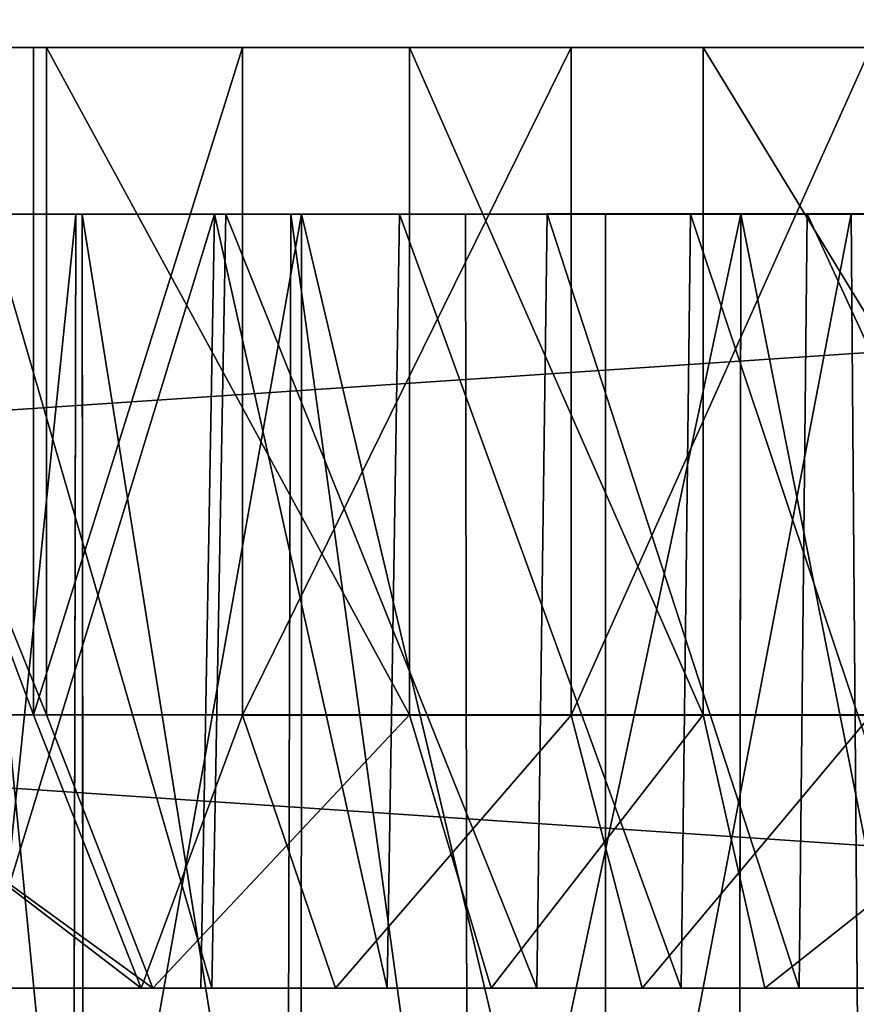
# Model space of a CAD drawing. Extents: x 0 to 35.8, y 0 to 27.5.
# Tile 90 of 256: x 19.525 to 20.009, y 1.07 to 1.64. Entities that reach past the tile are written whole.
import ezdxf

# ---------------------------------------------------------------- set-up
doc = ezdxf.new("R2010")
doc.units = 0
doc.header["$MEASUREMENT"] = 0
doc.layers.get('0').update_dxf_attribs({"color": 13, "linetype": 'CONTINUOUS'})
doc.layers.add('HDI8056C_KNOBS_-_3', color=252, linetype='CONTINUOUS')
doc.layers.add('RGM8058UC_-_BODY', color=252, linetype='CONTINUOUS')

# ---------------------------------------------------------------- blocks, each defined once
blk = doc.blocks.new('RGM8658UC_TRADECAD_V06_DXF')
at = {"layer": 'HDI8056C_KNOBS_-_3', "color": 0}
for p, q in [((19.2397, 1.6237, 2.9433), (20.4469, 1.6239, 2.9159)), ((19.2397, 1.6237, 2.9433), (20.4469, 1.6239, 2.9159)), ((19.2446, 1.6237, 2.7701), (20.4469, 1.6239, 2.9159)), ((19.2446, 1.6237, 2.7701), (20.4469, 1.6239, 2.9159)), ((20.4469, 1.6239, 2.9159), (19.2481, 1.6236, 3.1314)), ((20.4469, 1.6239, 2.9159), (19.2481, 1.6236, 3.1314)), ((19.2948, 1.6236, 2.5593), (20.4469, 1.6239, 2.9159)), ((19.2948, 1.6236, 2.5593), (20.4469, 1.6239, 2.9159)), ((19.3027, 1.6236, 3.3215), (20.4469, 1.6239, 2.9159)), ((19.3027, 1.6236, 3.3215), (20.4469, 1.6239, 2.9159)), ((19.3841, 1.6236, 2.335), (20.4469, 1.6239, 2.9159)), ((19.3841, 1.6236, 2.335), (20.4469, 1.6239, 2.9159)), ((19.3883, 1.6236, 3.5164), (20.4469, 1.6239, 2.9159)), ((19.3883, 1.6236, 3.5164), (20.4469, 1.6239, 2.9159)), ((19.5327, 1.6236, 3.7123), (20.4469, 1.6239, 2.9159)), ((19.5327, 1.6236, 3.7123), (20.4469, 1.6239, 2.9159)), ((19.5401, 1.6237, 2.11), (20.4469, 1.6239, 2.9159)), ((19.5401, 1.6237, 2.11), (20.4469, 1.6239, 2.9159)), ((19.6535, 1.6236, 3.8269), (20.4469, 1.6239, 2.9159)), ((19.6535, 1.6236, 3.8269), (20.4469, 1.6239, 2.9159)), ((19.7503, 1.6237, 1.9268), (20.4469, 1.6239, 2.9159)), ((19.7503, 1.6237, 1.9268), (20.4469, 1.6239, 2.9159)), ((19.8439, 1.6236, 3.9608), (20.4469, 1.6239, 2.9159)), ((19.8439, 1.6236, 3.9608), (20.4469, 1.6239, 2.9159)), ((19.9202, 1.6237, 1.8223), (20.4469, 1.6239, 2.9159)), ((19.9202, 1.6237, 1.8223), (20.4469, 1.6239, 2.9159)), ((19.3841, 1.6236, 2.335), (19.5401, 1.6237, 2.11)), ((19.3841, 1.6236, 2.335), (19.5401, 1.6237, 2.11)), ((19.3883, 1.6236, 3.5164), (19.5327, 1.6236, 3.7123)), ((19.3883, 1.6236, 3.5164), (19.5327, 1.6236, 3.7123)), ((19.5327, 1.6236, 3.7123), (19.5327, 1.2374, 3.7123)), ((19.5327, 1.6236, 3.7123), (19.5327, 1.2374, 3.7123)), ((19.5327, 1.6236, 3.7123), (19.6535, 1.6236, 3.8269)), ((19.5327, 1.6236, 3.7123), (19.6535, 1.6236, 3.8269)), ((19.5401, 1.6237, 2.11), (19.7503, 1.6237, 1.9268)), ((19.5401, 1.6237, 2.11), (19.7503, 1.6237, 1.9268)), ((19.5401, 1.6237, 2.11), (19.5401, 1.2374, 2.11)), ((19.5401, 1.6237, 2.11), (19.5401, 1.2374, 2.11)), ((19.6535, 1.6236, 3.8269), (19.6535, 1.2373, 3.8269)), ((19.6535, 1.6236, 3.8269), (19.6535, 1.2373, 3.8269)), ((19.6535, 1.6236, 3.8269), (19.8439, 1.6236, 3.9608)), ((19.6535, 1.6236, 3.8269), (19.8439, 1.6236, 3.9608)), ((19.7503, 1.6237, 1.9268), (19.9202, 1.6237, 1.8223)), ((19.7503, 1.6237, 1.9268), (19.9202, 1.6237, 1.8223)), ((19.7503, 1.6237, 1.9268), (19.7503, 1.2375, 1.9268)), ((19.7503, 1.6237, 1.9268), (19.7503, 1.2375, 1.9268)), ((19.8439, 1.6236, 3.9608), (19.8439, 1.2373, 3.9608)), ((19.8439, 1.6236, 3.9608), (19.8439, 1.2373, 3.9608)), ((19.8439, 1.6236, 3.9608), (20.0173, 1.6236, 4.047)), ((19.8439, 1.6236, 3.9608), (20.0173, 1.6236, 4.047)), ((19.9202, 1.6237, 1.8223), (20.156, 1.6237, 1.7461)), ((19.9202, 1.6237, 1.8223), (20.156, 1.6237, 1.7461)), ((19.9202, 1.6237, 1.8223), (19.9202, 1.2375, 1.8223)), ((19.9202, 1.6237, 1.8223), (19.9202, 1.2375, 1.8223)), ((19.5571, 1.5271, 2.4296), (19.4824, 1.5272, 2.6173)), ((19.5571, 1.5271, 2.4296), (19.4824, 1.5272, 2.6173)), ((19.489, 1.5272, 3.2554), (19.5607, 1.5272, 3.4186)), ((19.489, 1.5272, 3.2554), (19.5607, 1.5272, 3.4186)), ((19.6439, 1.5272, 2.2023), (19.5058, 1.5271, 2.4015)), ((19.6439, 1.5272, 2.2023), (19.5058, 1.5271, 2.4015)), ((19.5058, 1.5271, 2.4015), (19.5571, 1.5271, 2.4296)), ((19.5058, 1.5271, 2.4015), (19.5571, 1.5271, 2.4296)), ((19.5095, 1.5272, 3.4476), (19.5607, 1.5272, 3.4186)), ((19.5095, 1.5272, 3.4476), (19.5607, 1.5272, 3.4186)), ((19.5095, 1.5272, 3.4476), (19.6374, 1.5272, 3.621)), ((19.5095, 1.5272, 3.4476), (19.6374, 1.5272, 3.621)), ((19.5571, 1.5271, 2.4296), (19.5555, 0.7841, 2.4289)), ((19.5571, 1.5271, 2.4296), (19.5555, 0.7841, 2.4289)), ((19.6877, 1.5272, 2.2412), (19.5571, 1.5271, 2.4296)), ((19.6877, 1.5272, 2.2412), (19.5571, 1.5271, 2.4296)), ((19.5615, 0.7841, 3.418), (19.5607, 1.5272, 3.4186)), ((19.5607, 1.5272, 3.4186), (19.6816, 1.5272, 3.5826)), ((19.5615, 0.7841, 3.418), (19.5607, 1.5272, 3.4186)), ((19.5607, 1.5272, 3.4186), (19.6816, 1.5272, 3.5826)), ((19.6294, 1.0793, 3.6281), (19.6374, 1.5272, 3.621)), ((19.6294, 1.0793, 3.6281), (19.6374, 1.5272, 3.621)), ((19.6359, 1.0794, 2.1952), (19.6439, 1.5272, 2.2023)), ((19.6359, 1.0794, 2.1952), (19.6439, 1.5272, 2.2023)), ((19.6374, 1.5272, 3.621), (19.6816, 1.5272, 3.5826)), ((19.6374, 1.5272, 3.621), (19.6816, 1.5272, 3.5826)), ((19.6374, 1.5272, 3.621), (19.7444, 1.5272, 3.7226)), ((19.6374, 1.5272, 3.621), (19.7444, 1.5272, 3.7226)), ((19.83, 1.5273, 2.04), (19.6439, 1.5272, 2.2023)), ((19.83, 1.5273, 2.04), (19.6439, 1.5272, 2.2023)), ((19.6439, 1.5272, 2.2023), (19.6877, 1.5272, 2.2412)), ((19.6439, 1.5272, 2.2023), (19.6877, 1.5272, 2.2412)), ((19.6816, 1.5272, 3.5826), (19.6795, 0.7841, 3.5797)), ((19.6816, 1.5272, 3.5826), (19.6795, 0.7841, 3.5797)), ((19.6816, 1.5272, 3.5826), (19.7827, 1.5272, 3.6785)), ((19.6816, 1.5272, 3.5826), (19.7827, 1.5272, 3.6785)), ((19.6877, 1.5272, 2.2412), (19.6876, 0.7841, 2.2465)), ((19.6877, 1.5272, 2.2412), (19.6876, 0.7841, 2.2465)), ((19.8637, 1.5273, 2.0878), (19.6877, 1.5272, 2.2412)), ((19.8637, 1.5273, 2.0878), (19.6877, 1.5272, 2.2412)), ((19.7374, 1.0793, 3.7306), (19.7444, 1.5272, 3.7226)), ((19.7374, 1.0793, 3.7306), (19.7444, 1.5272, 3.7226)), ((19.7444, 1.5272, 3.7226), (19.7827, 1.5272, 3.6785)), ((19.7444, 1.5272, 3.7226), (19.7827, 1.5272, 3.6785)), ((19.7444, 1.5272, 3.7226), (19.9129, 1.5272, 3.8411)), ((19.7444, 1.5272, 3.7226), (19.9129, 1.5272, 3.8411)), ((19.7839, 0.7841, 3.6796), (19.7827, 1.5272, 3.6785)), ((19.7827, 1.5272, 3.6785), (19.9421, 1.5272, 3.7907)), ((19.7839, 0.7841, 3.6796), (19.7827, 1.5272, 3.6785)), ((19.7827, 1.5272, 3.6785), (19.9421, 1.5272, 3.7907)), ((19.8239, 1.0794, 2.0313), (19.83, 1.5273, 2.04)), ((19.8239, 1.0794, 2.0313), (19.83, 1.5273, 2.04)), ((19.9805, 1.5273, 1.9475), (19.83, 1.5273, 2.04)), ((19.83, 1.5273, 2.04), (19.8637, 1.5273, 2.0878)), ((19.83, 1.5273, 2.04), (19.8637, 1.5273, 2.0878)), ((19.9805, 1.5273, 1.9475), (19.83, 1.5273, 2.04)), ((19.8638, 0.7841, 2.0889), (19.8637, 1.5273, 2.0878)), ((20.006, 1.5273, 2.0004), (19.8637, 1.5273, 2.0878)), ((19.8638, 0.7841, 2.0889), (19.8637, 1.5273, 2.0878)), ((20.006, 1.5273, 2.0004), (19.8637, 1.5273, 2.0878)), ((19.9076, 1.0793, 3.8504), (19.9129, 1.5272, 3.8411)), ((19.9076, 1.0793, 3.8504), (19.9129, 1.5272, 3.8411)), ((19.9129, 1.5272, 3.8411), (19.9421, 1.5272, 3.7907)), ((19.9129, 1.5272, 3.8411), (19.9421, 1.5272, 3.7907)), ((19.9129, 1.5272, 3.8411), (20.0665, 1.5272, 3.9174)), ((19.9129, 1.5272, 3.8411), (20.0665, 1.5272, 3.9174)), ((19.9421, 1.5272, 3.7907), (19.9411, 0.7841, 3.7921)), ((19.9421, 1.5272, 3.7907), (19.9411, 0.7841, 3.7921)), ((19.9421, 1.5272, 3.7907), (20.0873, 1.5272, 3.8628)), ((19.9421, 1.5272, 3.7907), (20.0873, 1.5272, 3.8628)), ((19.9759, 1.0794, 1.9379), (19.9805, 1.5273, 1.9475)), ((19.9759, 1.0794, 1.9379), (19.9805, 1.5273, 1.9475)), ((20.1893, 1.5273, 1.88), (19.9805, 1.5273, 1.9475)), ((19.9805, 1.5273, 1.9475), (20.006, 1.5273, 2.0004)), ((19.9805, 1.5273, 1.9475), (20.006, 1.5273, 2.0004)), ((20.1893, 1.5273, 1.88), (19.9805, 1.5273, 1.9475)), ((20.2033, 1.5273, 1.9365), (20.006, 1.5273, 2.0004)), ((20.006, 1.5273, 2.0004), (20.0118, 0.7841, 1.9996)), ((20.006, 1.5273, 2.0004), (20.0118, 0.7841, 1.9996)), ((20.2033, 1.5273, 1.9365), (20.006, 1.5273, 2.0004)), ((19.5401, 1.2374, 2.11), (19.3841, 1.2373, 2.335)), ((19.5401, 1.2374, 2.11), (19.3841, 1.2373, 2.335)), ((19.3883, 1.2374, 3.5164), (19.5327, 1.2374, 3.7123)), ((19.3883, 1.2374, 3.5164), (19.5327, 1.2374, 3.7123)), ((19.5327, 1.2374, 3.7123), (19.5949, 1.0793, 3.6581)), ((19.5327, 1.2374, 3.7123), (19.5949, 1.0793, 3.6581)), ((19.5327, 1.2374, 3.7123), (19.6535, 1.2373, 3.8269)), ((19.5327, 1.2374, 3.7123), (19.6535, 1.2373, 3.8269)), ((19.7503, 1.2375, 1.9268), (19.5401, 1.2374, 2.11)), ((19.7503, 1.2375, 1.9268), (19.5401, 1.2374, 2.11)), ((19.5401, 1.2374, 2.11), (19.6017, 1.0794, 2.1648)), ((19.5401, 1.2374, 2.11), (19.6017, 1.0794, 2.1648)), ((19.6535, 1.2373, 3.8269), (19.7075, 1.0793, 3.7649)), ((19.6535, 1.2373, 3.8269), (19.7075, 1.0793, 3.7649)), ((19.6535, 1.2373, 3.8269), (19.8439, 1.2373, 3.9608)), ((19.6535, 1.2373, 3.8269), (19.8439, 1.2373, 3.9608)), ((19.9202, 1.2375, 1.8223), (19.7503, 1.2375, 1.9268)), ((19.7503, 1.2375, 1.9268), (19.7976, 1.0794, 1.994)), ((19.7503, 1.2375, 1.9268), (19.7976, 1.0794, 1.994)), ((19.9202, 1.2375, 1.8223), (19.7503, 1.2375, 1.9268)), ((19.8439, 1.2373, 3.9608), (19.8849, 1.0793, 3.8898)), ((19.8439, 1.2373, 3.9608), (19.8849, 1.0793, 3.8898)), ((19.8439, 1.2373, 3.9608), (20.0173, 1.2373, 4.047)), ((19.8439, 1.2373, 3.9608), (20.0173, 1.2373, 4.047)), ((20.156, 1.2375, 1.7461), (19.9202, 1.2375, 1.8223)), ((19.9202, 1.2375, 1.8223), (19.956, 1.0794, 1.8967)), ((19.9202, 1.2375, 1.8223), (19.956, 1.0794, 1.8967)), ((20.156, 1.2375, 1.7461), (19.9202, 1.2375, 1.8223)), ((19.6017, 1.0794, 2.1648), (19.4563, 1.0793, 2.3745)), ((19.6017, 1.0794, 2.1648), (19.4563, 1.0793, 2.3745)), ((19.4603, 1.0793, 3.4756), (19.5949, 1.0793, 3.6581)), ((19.4603, 1.0793, 3.4756), (19.5949, 1.0793, 3.6581)), ((19.6359, 1.0794, 2.1952), (19.4964, 1.0793, 2.3964)), ((19.6359, 1.0794, 2.1952), (19.4964, 1.0793, 2.3964)), ((19.5002, 1.0793, 3.4529), (19.6294, 1.0793, 3.6281)), ((19.5002, 1.0793, 3.4529), (19.6294, 1.0793, 3.6281)), ((19.5949, 1.0793, 3.6581), (19.6294, 1.0793, 3.6281)), ((19.5949, 1.0793, 3.6581), (19.6294, 1.0793, 3.6281)), ((19.5949, 1.0793, 3.6581), (19.7075, 1.0793, 3.7649)), ((19.5949, 1.0793, 3.6581), (19.7075, 1.0793, 3.7649)), ((19.7976, 1.0794, 1.994), (19.6017, 1.0794, 2.1648)), ((19.6017, 1.0794, 2.1648), (19.6359, 1.0794, 2.1952)), ((19.6017, 1.0794, 2.1648), (19.6359, 1.0794, 2.1952)), ((19.7976, 1.0794, 1.994), (19.6017, 1.0794, 2.1648)), ((19.6294, 1.0793, 3.6281), (19.7374, 1.0793, 3.7306)), ((19.6294, 1.0793, 3.6281), (19.7374, 1.0793, 3.7306)), ((19.8239, 1.0794, 2.0313), (19.6359, 1.0794, 2.1952)), ((19.8239, 1.0794, 2.0313), (19.6359, 1.0794, 2.1952)), ((19.7075, 1.0793, 3.7649), (19.7374, 1.0793, 3.7306)), ((19.7075, 1.0793, 3.7649), (19.7374, 1.0793, 3.7306)), ((19.7075, 1.0793, 3.7649), (19.8849, 1.0793, 3.8898)), ((19.7075, 1.0793, 3.7649), (19.8849, 1.0793, 3.8898)), ((19.7374, 1.0793, 3.7306), (19.9076, 1.0793, 3.8504)), ((19.7374, 1.0793, 3.7306), (19.9076, 1.0793, 3.8504)), ((19.956, 1.0794, 1.8967), (19.7976, 1.0794, 1.994)), ((19.7976, 1.0794, 1.994), (19.8239, 1.0794, 2.0313)), ((19.7976, 1.0794, 1.994), (19.8239, 1.0794, 2.0313)), ((19.956, 1.0794, 1.8967), (19.7976, 1.0794, 1.994)), ((19.9759, 1.0794, 1.9379), (19.8239, 1.0794, 2.0313)), ((19.9759, 1.0794, 1.9379), (19.8239, 1.0794, 2.0313)), ((19.8849, 1.0793, 3.8898), (19.9076, 1.0793, 3.8504)), ((19.8849, 1.0793, 3.8898), (19.9076, 1.0793, 3.8504)), ((19.8849, 1.0793, 3.8898), (20.0465, 1.0793, 3.97)), ((19.8849, 1.0793, 3.8898), (20.0465, 1.0793, 3.97)), ((19.9076, 1.0793, 3.8504), (20.0627, 1.0793, 3.9274)), ((19.9076, 1.0793, 3.8504), (20.0627, 1.0793, 3.9274)), ((20.1757, 1.0794, 1.8256), (19.956, 1.0794, 1.8967)), ((19.956, 1.0794, 1.8967), (19.9759, 1.0794, 1.9379)), ((19.956, 1.0794, 1.8967), (19.9759, 1.0794, 1.9379)), ((20.1757, 1.0794, 1.8256), (19.956, 1.0794, 1.8967)), ((20.1867, 1.0794, 1.8697), (19.9759, 1.0794, 1.9379)), ((20.1867, 1.0794, 1.8697), (19.9759, 1.0794, 1.9379))]:
    blk.add_line(p, q, dxfattribs=at)
at = {"layer": 'HDI8056C_KNOBS_-_3', "color": 252}
mesh = blk.add_polyface(dxfattribs=at)
corners = [(19.2481, 1.6236, 3.1314), (19.2397, 1.6237, 2.9433), (20.4469, 1.6239, 2.9159)]
mesh.append_faces([[corners[k] for k in face] for face in [(0, 1, 2)]], dxfattribs={"color": 252})
mesh = blk.add_polyface(dxfattribs=at)
corners = [(19.2397, 1.6237, 2.9433), (19.2446, 1.6237, 2.7701), (20.4469, 1.6239, 2.9159)]
mesh.append_faces([[corners[k] for k in face] for face in [(0, 1, 2)]], dxfattribs={"color": 252})
mesh = blk.add_polyface(dxfattribs=at)
corners = [(20.4469, 1.6239, 2.9159), (19.2446, 1.6237, 2.7701), (19.2948, 1.6236, 2.5593)]
mesh.append_faces([[corners[k] for k in face] for face in [(0, 1, 2)]], dxfattribs={"color": 252})
mesh = blk.add_polyface(dxfattribs=at)
corners = [(19.3027, 1.6236, 3.3215), (19.2481, 1.6236, 3.1314), (20.4469, 1.6239, 2.9159)]
mesh.append_faces([[corners[k] for k in face] for face in [(0, 1, 2)]], dxfattribs={"color": 252})
mesh = blk.add_polyface(dxfattribs=at)
corners = [(20.4469, 1.6239, 2.9159), (19.2948, 1.6236, 2.5593), (19.3841, 1.6236, 2.335)]
mesh.append_faces([[corners[k] for k in face] for face in [(0, 1, 2)]], dxfattribs={"color": 252})
mesh = blk.add_polyface(dxfattribs=at)
corners = [(19.3883, 1.6236, 3.5164), (19.3027, 1.6236, 3.3215), (20.4469, 1.6239, 2.9159)]
mesh.append_faces([[corners[k] for k in face] for face in [(0, 1, 2)]], dxfattribs={"color": 252})
mesh = blk.add_polyface(dxfattribs=at)
corners = [(20.4469, 1.6239, 2.9159), (19.3841, 1.6236, 2.335), (19.5401, 1.6237, 2.11)]
mesh.append_faces([[corners[k] for k in face] for face in [(0, 1, 2)]], dxfattribs={"color": 252})
mesh = blk.add_polyface(dxfattribs=at)
corners = [(19.5327, 1.6236, 3.7123), (19.3883, 1.6236, 3.5164), (20.4469, 1.6239, 2.9159)]
mesh.append_faces([[corners[k] for k in face] for face in [(0, 1, 2)]], dxfattribs={"color": 252})
mesh = blk.add_polyface(dxfattribs=at)
corners = [(19.6535, 1.6236, 3.8269), (19.5327, 1.6236, 3.7123), (20.4469, 1.6239, 2.9159)]
mesh.append_faces([[corners[k] for k in face] for face in [(0, 1, 2)]], dxfattribs={"color": 252})
mesh = blk.add_polyface(dxfattribs=at)
corners = [(20.4469, 1.6239, 2.9159), (19.5401, 1.6237, 2.11), (19.7503, 1.6237, 1.9268)]
mesh.append_faces([[corners[k] for k in face] for face in [(0, 1, 2)]], dxfattribs={"color": 252})
mesh = blk.add_polyface(dxfattribs=at)
corners = [(19.8439, 1.6236, 3.9608), (19.6535, 1.6236, 3.8269), (20.4469, 1.6239, 2.9159)]
mesh.append_faces([[corners[k] for k in face] for face in [(0, 1, 2)]], dxfattribs={"color": 252})
mesh = blk.add_polyface(dxfattribs=at)
corners = [(20.4469, 1.6239, 2.9159), (19.7503, 1.6237, 1.9268), (19.9202, 1.6237, 1.8223)]
mesh.append_faces([[corners[k] for k in face] for face in [(0, 1, 2)]], dxfattribs={"color": 252})
mesh = blk.add_polyface(dxfattribs=at)
corners = [(20.0173, 1.6236, 4.047), (19.8439, 1.6236, 3.9608), (20.4469, 1.6239, 2.9159)]
mesh.append_faces([[corners[k] for k in face] for face in [(0, 1, 2)]], dxfattribs={"color": 252})
mesh = blk.add_polyface(dxfattribs=at)
corners = [(20.4469, 1.6239, 2.9159), (19.9202, 1.6237, 1.8223), (20.156, 1.6237, 1.7461)]
mesh.append_faces([[corners[k] for k in face] for face in [(0, 1, 2)]], dxfattribs={"color": 252})
mesh = blk.add_polyface(dxfattribs=at)
corners = [(19.5401, 1.2374, 2.11), (19.3841, 1.6236, 2.335), (19.3841, 1.2373, 2.335), (19.5401, 1.6237, 2.11)]
mesh.append_faces([[corners[k] for k in face] for face in [(0, 1, 2), (1, 0, 3)]], dxfattribs={"vtx0": -1, "color": 252})
mesh = blk.add_polyface(dxfattribs=at)
corners = [(19.3883, 1.6236, 3.5164), (19.5327, 1.2374, 3.7123), (19.3883, 1.2374, 3.5164), (19.5327, 1.6236, 3.7123)]
mesh.append_faces([[corners[k] for k in face] for face in [(0, 1, 2), (1, 0, 3)]], dxfattribs={"vtx0": -1, "color": 252})
mesh = blk.add_polyface(dxfattribs=at)
corners = [(19.6535, 1.6236, 3.8269), (19.5327, 1.2374, 3.7123), (19.5327, 1.6236, 3.7123), (19.6535, 1.2373, 3.8269)]
mesh.append_faces([[corners[k] for k in face] for face in [(0, 1, 2), (1, 0, 3)]], dxfattribs={"vtx0": -1, "color": 252})
mesh = blk.add_polyface(dxfattribs=at)
corners = [(19.7503, 1.2375, 1.9268), (19.5401, 1.6237, 2.11), (19.5401, 1.2374, 2.11), (19.7503, 1.6237, 1.9268)]
mesh.append_faces([[corners[k] for k in face] for face in [(0, 1, 2), (1, 0, 3)]], dxfattribs={"vtx0": -1, "color": 252})
mesh = blk.add_polyface(dxfattribs=at)
corners = [(19.8439, 1.6236, 3.9608), (19.6535, 1.2373, 3.8269), (19.6535, 1.6236, 3.8269), (19.8439, 1.2373, 3.9608)]
mesh.append_faces([[corners[k] for k in face] for face in [(0, 1, 2), (1, 0, 3)]], dxfattribs={"vtx0": -1, "color": 252})
mesh = blk.add_polyface(dxfattribs=at)
corners = [(19.9202, 1.2375, 1.8223), (19.7503, 1.6237, 1.9268), (19.7503, 1.2375, 1.9268), (19.9202, 1.6237, 1.8223)]
mesh.append_faces([[corners[k] for k in face] for face in [(0, 1, 2), (1, 0, 3)]], dxfattribs={"vtx0": -1, "color": 252})
mesh = blk.add_polyface(dxfattribs=at)
corners = [(20.0173, 1.6236, 4.047), (19.8439, 1.2373, 3.9608), (19.8439, 1.6236, 3.9608), (20.0173, 1.2373, 4.047)]
mesh.append_faces([[corners[k] for k in face] for face in [(0, 1, 2), (1, 0, 3)]], dxfattribs={"vtx0": -1, "color": 252})
mesh = blk.add_polyface(dxfattribs=at)
corners = [(20.156, 1.2375, 1.7461), (19.9202, 1.6237, 1.8223), (19.9202, 1.2375, 1.8223), (20.156, 1.6237, 1.7461)]
mesh.append_faces([[corners[k] for k in face] for face in [(0, 1, 2), (1, 0, 3)]], dxfattribs={"vtx0": -1, "color": 252})
mesh = blk.add_polyface(dxfattribs=at)
corners = [(19.4267, 1.5272, 2.6001), (19.5571, 1.5271, 2.4296), (19.5058, 1.5271, 2.4015), (19.4824, 1.5272, 2.6173)]
mesh.append_faces([[corners[k] for k in face] for face in [(0, 1, 2), (1, 0, 3)]], dxfattribs={"vtx0": -1, "color": 252})
mesh = blk.add_polyface(dxfattribs=at)
corners = [(19.4337, 1.5272, 3.275), (19.5607, 1.5272, 3.4186), (19.489, 1.5272, 3.2554), (19.5095, 1.5272, 3.4476)]
mesh.append_faces([[corners[k] for k in face] for face in [(0, 1, 2), (1, 0, 3)]], dxfattribs={"vtx0": -1, "color": 252})
mesh = blk.add_polyface(dxfattribs=at)
corners = [(19.5571, 1.5271, 2.4296), (19.4807, 0.7841, 2.6179), (19.5555, 0.7841, 2.4289), (19.4824, 1.5272, 2.6173)]
mesh.append_faces([[corners[k] for k in face] for face in [(0, 1, 2), (1, 0, 3)]], dxfattribs={"vtx0": -1, "color": 252})
mesh = blk.add_polyface(dxfattribs=at)
corners = [(19.489, 1.5272, 3.2554), (19.5615, 0.7841, 3.418), (19.4899, 0.7841, 3.2561), (19.5607, 1.5272, 3.4186)]
mesh.append_faces([[corners[k] for k in face] for face in [(0, 1, 2), (1, 0, 3)]], dxfattribs={"vtx0": -1, "color": 252})
mesh = blk.add_polyface(dxfattribs=at)
corners = [(19.5058, 1.5271, 2.4015), (19.6359, 1.0794, 2.1952), (19.4964, 1.0793, 2.3964), (19.6439, 1.5272, 2.2023)]
mesh.append_faces([[corners[k] for k in face] for face in [(0, 1, 2), (1, 0, 3)]], dxfattribs={"vtx0": -1, "color": 252})
mesh = blk.add_polyface(dxfattribs=at)
corners = [(19.6374, 1.5272, 3.621), (19.5002, 1.0793, 3.4529), (19.6294, 1.0793, 3.6281), (19.5095, 1.5272, 3.4476)]
mesh.append_faces([[corners[k] for k in face] for face in [(0, 1, 2), (1, 0, 3)]], dxfattribs={"vtx0": -1, "color": 252})
mesh = blk.add_polyface(dxfattribs=at)
corners = [(19.5058, 1.5271, 2.4015), (19.6877, 1.5272, 2.2412), (19.6439, 1.5272, 2.2023), (19.5571, 1.5271, 2.4296)]
mesh.append_faces([[corners[k] for k in face] for face in [(0, 1, 2), (1, 0, 3)]], dxfattribs={"vtx0": -1, "color": 252})
mesh = blk.add_polyface(dxfattribs=at)
corners = [(19.5095, 1.5272, 3.4476), (19.6816, 1.5272, 3.5826), (19.5607, 1.5272, 3.4186), (19.6374, 1.5272, 3.621)]
mesh.append_faces([[corners[k] for k in face] for face in [(0, 1, 2), (1, 0, 3)]], dxfattribs={"vtx0": -1, "color": 252})
mesh = blk.add_polyface(dxfattribs=at)
corners = [(19.6877, 1.5272, 2.2412), (19.5555, 0.7841, 2.4289), (19.6876, 0.7841, 2.2465)]
mesh.append_faces([[corners[k] for k in face] for face in [(0, 1, 2)]], dxfattribs={"color": 252})
mesh = blk.add_polyface(dxfattribs=at)
corners = [(19.6877, 1.5272, 2.2412), (19.5571, 1.5271, 2.4296), (19.5555, 0.7841, 2.4289)]
mesh.append_faces([[corners[k] for k in face] for face in [(0, 1, 2)]], dxfattribs={"color": 252})
mesh = blk.add_polyface(dxfattribs=at)
corners = [(19.5607, 1.5272, 3.4186), (19.6795, 0.7841, 3.5797), (19.5615, 0.7841, 3.418), (19.6816, 1.5272, 3.5826)]
mesh.append_faces([[corners[k] for k in face] for face in [(0, 1, 2), (1, 0, 3)]], dxfattribs={"vtx0": -1, "color": 252})
mesh = blk.add_polyface(dxfattribs=at)
corners = [(19.7374, 1.0793, 3.7306), (19.6374, 1.5272, 3.621), (19.6294, 1.0793, 3.6281), (19.7444, 1.5272, 3.7226)]
mesh.append_faces([[corners[k] for k in face] for face in [(0, 1, 2), (1, 0, 3)]], dxfattribs={"vtx0": -1, "color": 252})
mesh = blk.add_polyface(dxfattribs=at)
corners = [(19.6439, 1.5272, 2.2023), (19.8239, 1.0794, 2.0313), (19.6359, 1.0794, 2.1952), (19.83, 1.5273, 2.04)]
mesh.append_faces([[corners[k] for k in face] for face in [(0, 1, 2), (1, 0, 3)]], dxfattribs={"vtx0": -1, "color": 252})
mesh = blk.add_polyface(dxfattribs=at)
corners = [(19.6374, 1.5272, 3.621), (19.7827, 1.5272, 3.6785), (19.6816, 1.5272, 3.5826), (19.7444, 1.5272, 3.7226)]
mesh.append_faces([[corners[k] for k in face] for face in [(0, 1, 2), (1, 0, 3)]], dxfattribs={"vtx0": -1, "color": 252})
mesh = blk.add_polyface(dxfattribs=at)
corners = [(19.6439, 1.5272, 2.2023), (19.8637, 1.5273, 2.0878), (19.83, 1.5273, 2.04), (19.6877, 1.5272, 2.2412)]
mesh.append_faces([[corners[k] for k in face] for face in [(0, 1, 2), (1, 0, 3)]], dxfattribs={"vtx0": -1, "color": 252})
mesh = blk.add_polyface(dxfattribs=at)
corners = [(19.6816, 1.5272, 3.5826), (19.7839, 0.7841, 3.6796), (19.6795, 0.7841, 3.5797), (19.7827, 1.5272, 3.6785)]
mesh.append_faces([[corners[k] for k in face] for face in [(0, 1, 2), (1, 0, 3)]], dxfattribs={"vtx0": -1, "color": 252})
mesh = blk.add_polyface(dxfattribs=at)
corners = [(19.8638, 0.7841, 2.0889), (19.6877, 1.5272, 2.2412), (19.6876, 0.7841, 2.2465), (19.8637, 1.5273, 2.0878)]
mesh.append_faces([[corners[k] for k in face] for face in [(0, 1, 2), (1, 0, 3)]], dxfattribs={"vtx0": -1, "color": 252})
mesh = blk.add_polyface(dxfattribs=at)
corners = [(19.9076, 1.0793, 3.8504), (19.7444, 1.5272, 3.7226), (19.7374, 1.0793, 3.7306), (19.9129, 1.5272, 3.8411)]
mesh.append_faces([[corners[k] for k in face] for face in [(0, 1, 2), (1, 0, 3)]], dxfattribs={"vtx0": -1, "color": 252})
mesh = blk.add_polyface(dxfattribs=at)
corners = [(19.7444, 1.5272, 3.7226), (19.9421, 1.5272, 3.7907), (19.7827, 1.5272, 3.6785), (19.9129, 1.5272, 3.8411)]
mesh.append_faces([[corners[k] for k in face] for face in [(0, 1, 2), (1, 0, 3)]], dxfattribs={"vtx0": -1, "color": 252})
mesh = blk.add_polyface(dxfattribs=at)
corners = [(19.9421, 1.5272, 3.7907), (19.7839, 0.7841, 3.6796), (19.7827, 1.5272, 3.6785), (19.9411, 0.7841, 3.7921)]
mesh.append_faces([[corners[k] for k in face] for face in [(0, 1, 2), (1, 0, 3)]], dxfattribs={"vtx0": -1, "color": 252})
mesh = blk.add_polyface(dxfattribs=at)
corners = [(19.83, 1.5273, 2.04), (19.9759, 1.0794, 1.9379), (19.8239, 1.0794, 2.0313), (19.9805, 1.5273, 1.9475)]
mesh.append_faces([[corners[k] for k in face] for face in [(0, 1, 2), (1, 0, 3)]], dxfattribs={"vtx0": -1, "color": 252})
mesh = blk.add_polyface(dxfattribs=at)
corners = [(19.83, 1.5273, 2.04), (20.006, 1.5273, 2.0004), (19.9805, 1.5273, 1.9475), (19.8637, 1.5273, 2.0878)]
mesh.append_faces([[corners[k] for k in face] for face in [(0, 1, 2), (1, 0, 3)]], dxfattribs={"vtx0": -1, "color": 252})
mesh = blk.add_polyface(dxfattribs=at)
corners = [(19.8638, 0.7841, 2.0889), (20.006, 1.5273, 2.0004), (19.8637, 1.5273, 2.0878), (20.0118, 0.7841, 1.9996)]
mesh.append_faces([[corners[k] for k in face] for face in [(0, 1, 2), (1, 0, 3)]], dxfattribs={"vtx0": -1, "color": 252})
mesh = blk.add_polyface(dxfattribs=at)
corners = [(20.0627, 1.0793, 3.9274), (19.9129, 1.5272, 3.8411), (19.9076, 1.0793, 3.8504), (20.0665, 1.5272, 3.9174)]
mesh.append_faces([[corners[k] for k in face] for face in [(0, 1, 2), (1, 0, 3)]], dxfattribs={"vtx0": -1, "color": 252})
mesh = blk.add_polyface(dxfattribs=at)
corners = [(19.9129, 1.5272, 3.8411), (20.0873, 1.5272, 3.8628), (19.9421, 1.5272, 3.7907), (20.0665, 1.5272, 3.9174)]
mesh.append_faces([[corners[k] for k in face] for face in [(0, 1, 2), (1, 0, 3)]], dxfattribs={"vtx0": -1, "color": 252})
mesh = blk.add_polyface(dxfattribs=at)
corners = [(19.9421, 1.5272, 3.7907), (20.0892, 0.7841, 3.865), (19.9411, 0.7841, 3.7921), (20.0873, 1.5272, 3.8628)]
mesh.append_faces([[corners[k] for k in face] for face in [(0, 1, 2), (1, 0, 3)]], dxfattribs={"vtx0": -1, "color": 252})
mesh = blk.add_polyface(dxfattribs=at)
corners = [(19.9805, 1.5273, 1.9475), (20.1867, 1.0794, 1.8697), (19.9759, 1.0794, 1.9379), (20.1893, 1.5273, 1.88)]
mesh.append_faces([[corners[k] for k in face] for face in [(0, 1, 2), (1, 0, 3)]], dxfattribs={"vtx0": -1, "color": 252})
mesh = blk.add_polyface(dxfattribs=at)
corners = [(19.9805, 1.5273, 1.9475), (20.2033, 1.5273, 1.9365), (20.1893, 1.5273, 1.88), (20.006, 1.5273, 2.0004)]
mesh.append_faces([[corners[k] for k in face] for face in [(0, 1, 2), (1, 0, 3)]], dxfattribs={"vtx0": -1, "color": 252})
mesh = blk.add_polyface(dxfattribs=at)
corners = [(20.0118, 0.7841, 1.9996), (20.2033, 1.5273, 1.9365), (20.006, 1.5273, 2.0004), (20.2254, 0.7789, 1.9346)]
mesh.append_faces([[corners[k] for k in face] for face in [(0, 1, 2), (1, 0, 3)]], dxfattribs={"vtx0": -1, "color": 252})
mesh = blk.add_polyface(dxfattribs=at)
corners = [(19.6017, 1.0794, 2.1648), (19.3841, 1.2373, 2.335), (19.4563, 1.0793, 2.3745), (19.5401, 1.2374, 2.11)]
mesh.append_faces([[corners[k] for k in face] for face in [(0, 1, 2), (1, 0, 3)]], dxfattribs={"vtx0": -1, "color": 252})
mesh = blk.add_polyface(dxfattribs=at)
corners = [(19.3883, 1.2374, 3.5164), (19.5949, 1.0793, 3.6581), (19.4603, 1.0793, 3.4756), (19.5327, 1.2374, 3.7123)]
mesh.append_faces([[corners[k] for k in face] for face in [(0, 1, 2), (1, 0, 3)]], dxfattribs={"vtx0": -1, "color": 252})
mesh = blk.add_polyface(dxfattribs=at)
corners = [(19.6535, 1.2373, 3.8269), (19.5949, 1.0793, 3.6581), (19.5327, 1.2374, 3.7123), (19.7075, 1.0793, 3.7649)]
mesh.append_faces([[corners[k] for k in face] for face in [(0, 1, 2), (1, 0, 3)]], dxfattribs={"vtx0": -1, "color": 252})
mesh = blk.add_polyface(dxfattribs=at)
corners = [(19.6017, 1.0794, 2.1648), (19.7503, 1.2375, 1.9268), (19.5401, 1.2374, 2.11), (19.7976, 1.0794, 1.994)]
mesh.append_faces([[corners[k] for k in face] for face in [(0, 1, 2), (1, 0, 3)]], dxfattribs={"vtx0": -1, "color": 252})
mesh = blk.add_polyface(dxfattribs=at)
corners = [(19.8439, 1.2373, 3.9608), (19.7075, 1.0793, 3.7649), (19.6535, 1.2373, 3.8269), (19.8849, 1.0793, 3.8898)]
mesh.append_faces([[corners[k] for k in face] for face in [(0, 1, 2), (1, 0, 3)]], dxfattribs={"vtx0": -1, "color": 252})
mesh = blk.add_polyface(dxfattribs=at)
corners = [(19.7976, 1.0794, 1.994), (19.9202, 1.2375, 1.8223), (19.7503, 1.2375, 1.9268), (19.956, 1.0794, 1.8967)]
mesh.append_faces([[corners[k] for k in face] for face in [(0, 1, 2), (1, 0, 3)]], dxfattribs={"vtx0": -1, "color": 252})
mesh = blk.add_polyface(dxfattribs=at)
corners = [(20.0173, 1.2373, 4.047), (19.8849, 1.0793, 3.8898), (19.8439, 1.2373, 3.9608), (20.0465, 1.0793, 3.97)]
mesh.append_faces([[corners[k] for k in face] for face in [(0, 1, 2), (1, 0, 3)]], dxfattribs={"vtx0": -1, "color": 252})
mesh = blk.add_polyface(dxfattribs=at)
corners = [(19.956, 1.0794, 1.8967), (20.156, 1.2375, 1.7461), (19.9202, 1.2375, 1.8223), (20.1757, 1.0794, 1.8256)]
mesh.append_faces([[corners[k] for k in face] for face in [(0, 1, 2), (1, 0, 3)]], dxfattribs={"vtx0": -1, "color": 252})
mesh = blk.add_polyface(dxfattribs=at)
corners = [(19.4563, 1.0793, 2.3745), (19.6359, 1.0794, 2.1952), (19.6017, 1.0794, 2.1648), (19.4964, 1.0793, 2.3964)]
mesh.append_faces([[corners[k] for k in face] for face in [(0, 1, 2), (1, 0, 3)]], dxfattribs={"vtx0": -1, "color": 252})
mesh = blk.add_polyface(dxfattribs=at)
corners = [(19.4603, 1.0793, 3.4756), (19.6294, 1.0793, 3.6281), (19.5002, 1.0793, 3.4529), (19.5949, 1.0793, 3.6581)]
mesh.append_faces([[corners[k] for k in face] for face in [(0, 1, 2), (1, 0, 3)]], dxfattribs={"vtx0": -1, "color": 252})
mesh = blk.add_polyface(dxfattribs=at)
corners = [(19.5949, 1.0793, 3.6581), (19.7374, 1.0793, 3.7306), (19.6294, 1.0793, 3.6281), (19.7075, 1.0793, 3.7649)]
mesh.append_faces([[corners[k] for k in face] for face in [(0, 1, 2), (1, 0, 3)]], dxfattribs={"vtx0": -1, "color": 252})
mesh = blk.add_polyface(dxfattribs=at)
corners = [(19.6017, 1.0794, 2.1648), (19.8239, 1.0794, 2.0313), (19.7976, 1.0794, 1.994), (19.6359, 1.0794, 2.1952)]
mesh.append_faces([[corners[k] for k in face] for face in [(0, 1, 2), (1, 0, 3)]], dxfattribs={"vtx0": -1, "color": 252})
mesh = blk.add_polyface(dxfattribs=at)
corners = [(19.7075, 1.0793, 3.7649), (19.9076, 1.0793, 3.8504), (19.7374, 1.0793, 3.7306), (19.8849, 1.0793, 3.8898)]
mesh.append_faces([[corners[k] for k in face] for face in [(0, 1, 2), (1, 0, 3)]], dxfattribs={"vtx0": -1, "color": 252})
mesh = blk.add_polyface(dxfattribs=at)
corners = [(19.7976, 1.0794, 1.994), (19.9759, 1.0794, 1.9379), (19.956, 1.0794, 1.8967), (19.8239, 1.0794, 2.0313)]
mesh.append_faces([[corners[k] for k in face] for face in [(0, 1, 2), (1, 0, 3)]], dxfattribs={"vtx0": -1, "color": 252})
mesh = blk.add_polyface(dxfattribs=at)
corners = [(19.8849, 1.0793, 3.8898), (20.0627, 1.0793, 3.9274), (19.9076, 1.0793, 3.8504), (20.0465, 1.0793, 3.97)]
mesh.append_faces([[corners[k] for k in face] for face in [(0, 1, 2), (1, 0, 3)]], dxfattribs={"vtx0": -1, "color": 252})
mesh = blk.add_polyface(dxfattribs=at)
corners = [(19.956, 1.0794, 1.8967), (20.1867, 1.0794, 1.8697), (20.1757, 1.0794, 1.8256), (19.9759, 1.0794, 1.9379)]
mesh.append_faces([[corners[k] for k in face] for face in [(0, 1, 2), (1, 0, 3)]], dxfattribs={"vtx0": -1, "color": 252})
at = {"layer": 'RGM8058UC_-_BODY', "color": 252}
mesh = blk.add_polyface(dxfattribs=at)
corners = [(23.5753, 0.9231, 5.9479), (12.2007, 1.6858, 5.9479), (12.2007, 0.9231, 5.9479), (23.5753, 1.6858, 5.9479)]
mesh.append_faces([[corners[k] for k in face] for face in [(0, 1, 2), (1, 0, 3)]], dxfattribs={"vtx0": -1, "color": 252})
mesh = blk.add_polyface(dxfattribs=at)
corners = [(23.5753, 1.6858, 7.4867), (12.2007, 0.9231, 7.4867), (12.2007, 1.6858, 7.4867), (23.5753, 0.9231, 7.4867)]
mesh.append_faces([[corners[k] for k in face] for face in [(0, 1, 2), (1, 0, 3)]], dxfattribs={"vtx0": -1, "color": 252})

msp = doc.modelspace()

# ---------------------------------------------------------------- block references
at = {"color": 0}
msp.add_blockref('RGM8658UC_TRADECAD_V06_DXF', (0, 0), dxfattribs=at)

doc.saveas('drawing.dxf')
